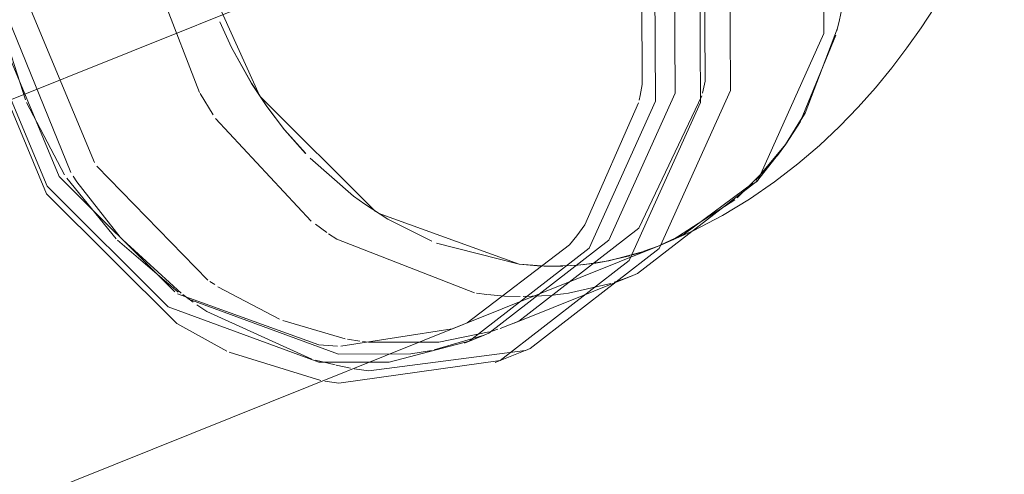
# Model space of a CAD drawing. Header units: millimetres. Extents: x -121 to 34184, y -147 to 33428.
# Tile 157 of 256: x 26688 to 26831, y 3165 to 3231. Entities that reach past the tile are written whole.
import ezdxf

# ---------------------------------------------------------------- set-up
doc = ezdxf.new("R2010")
doc.units = ezdxf.units.MM
doc.linetypes.add('ADSK_Осевая', pattern=[700, 500, -100, 0, -100])
doc.layers.add('P-PIPE-____-CNTR', color=3, linetype='ADSK_Осевая', lineweight=20)
doc.layers.add('P-PIPE-____-OTLN', color=3, linetype='Continuous', lineweight=20)

# ---------------------------------------------------------------- blocks, each defined once
blk = doc.blocks.new('ADSK_ППР_Отвод канализационный_Составной - Отвод раструбный-1631698-_3D_ копия 1 копия 1')
at = {"layer": 'P-PIPE-____-OTLN', "color": 9}
for p, q in [((47919.25, 3221.71), (47919.14, 3242.3)), ((47948.01, 3231.15), (47947.63, 3229.52)), ((47947.47, 3228.91), (47942.32, 3216.39)), ((47862.34, 3221.88), (47864.58, 3218.49)), ((47910.91, 3201.23), (47918.71, 3219.02)), ((47942.3, 3216.34), (47940.16, 3213.01)), ((47935.8, 3207.75), (47940.12, 3212.97)), ((47938.79, 3211.18), (47937.73, 3209.88)), ((47938.95, 3211.38), (47938.79, 3211.18)), ((47878.84, 3204.24), (47882.19, 3202.09)), ((47901.34, 3195.49), (47880.79, 3202.94)), ((47893.74, 3186.97), (47908.68, 3198.34)), ((47921.59, 3198.14), (47922.16, 3198.37)), ((47923.04, 3198.76), (47922.24, 3198.41)), ((47916.48, 3193.31), (47917.87, 3193.84)), ((47851.56, 3191.2), (47872.12, 3183.74)), ((47907.8, 3191.18), (47908.52, 3191.29)), ((47875.36, 3183.55), (47891.58, 3186.09)), ((47888.96, 3182.99), (47896.23, 3185.14)), ((47889.62, 3184.12), (47896.96, 3185.63)), ((47896.25, 3185.15), (47896.91, 3185.42)), ((47897.38, 3185.75), (47898.24, 3186.03)), ((47872.12, 3183.74), (47874.85, 3183.56)), ((47859.08, 3182.66), (47872.44, 3178.54)), ((47879.41, 3179.93), (47902.2, 3182.91)), ((47885.52, 3182.45), (47888.53, 3182.91)), ((47902.23, 3182.92), (47902.94, 3183.21)), ((47872.13, 3181.21), (47882.37, 3181.2)), ((47877.29, 3180.26), (47879.41, 3179.93))]:
    blk.add_line(p, q, dxfattribs=at)
at = {"layer": 'P-PIPE-____-OTLN', "color": 10}
for p, q in [((47847.33, 3239.9), (47854.74, 3220.56)), ((47830.04, 3232.94), (47839.45, 3210.33)), ((47825.74, 3230.85), (47829.38, 3219.46)), ((47854.84, 3220.39), (47856.75, 3217.28)), ((47829.52, 3219.11), (47835.09, 3208.56)), ((47857.09, 3216.77), (47871.03, 3201.78)), ((47839.79, 3209.81), (47855.98, 3193.18)), ((47937.32, 3209.4), (47933.1, 3205.19)), ((47835.42, 3208.06), (47842.6, 3199.18)), ((47932.77, 3204.9), (47923.71, 3199.07)), ((47882.19, 3202.09), (47888.58, 3198.86)), ((47871.63, 3201.32), (47873.28, 3200.14)), ((47842.79, 3198.99), (47851.65, 3191.4)), ((47843.57, 3199.06), (47852.07, 3191.27)), ((47919.51, 3197.38), (47921.58, 3198.14)), ((47921.35, 3198.04), (47920.75, 3197.81)), ((47919.63, 3197.41), (47914.39, 3196)), ((47917.87, 3196.86), (47919.04, 3197.22)), ((47920.61, 3197.76), (47919.92, 3197.51)), ((47905.13, 3195.22), (47901.34, 3195.49)), ((47904.96, 3195.23), (47907.64, 3195.23)), ((47909.58, 3195.33), (47905.13, 3195.22)), ((47908.03, 3195.25), (47908.86, 3195.29)), ((47909.4, 3195.33), (47912.48, 3195.67)), ((47914.39, 3196), (47910.52, 3195.42)), ((47856.26, 3192.99), (47856.96, 3192.52)), ((47857.44, 3192.2), (47866.39, 3187.5)), ((47908.52, 3191.29), (47914.68, 3192.71)), ((47915.18, 3192.87), (47916.48, 3193.31)), ((47852.33, 3191.07), (47853.81, 3189.98)), ((47895.13, 3191.28), (47896.63, 3191.08)), ((47896.69, 3191.08), (47899.2, 3190.86)), ((47899.2, 3190.86), (47901.48, 3190.78)), ((47901.92, 3190.78), (47905.9, 3190.96)), ((47906.32, 3191.01), (47906.92, 3191.07)), ((47906.92, 3191.07), (47907.8, 3191.18)), ((47853.07, 3190.44), (47875.02, 3182.37)), ((47866.89, 3187.3), (47875.98, 3184.64)), ((47876.33, 3184.58), (47878.1, 3184.29)), ((47878.48, 3184.24), (47879.39, 3184.12)), ((47879.39, 3184.12), (47889.62, 3184.12)), ((47875.02, 3182.37), (47885.52, 3182.45)), ((47871.64, 3181.51), (47874.53, 3180.8)), ((47874.67, 3180.77), (47876.73, 3180.35))]:
    blk.add_line(p, q, dxfattribs=at)
at = {"layer": 'P-PIPE-____-OTLN', "color": 22}
for p, q in [((47940.16, 3213.01), (47938.95, 3211.38)), ((47935.91, 3207.51), (47938.79, 3211.18)), ((47900.6, 3186.9), (47917.9, 3193.85)), ((47893.34, 3183.98), (47896.23, 3185.14)), ((47897.83, 3181.15), (47902.2, 3182.91)), ((47873.03, 3178.44), (47875.04, 3178.17))]:
    blk.add_line(p, q, dxfattribs=at)
for points in [[(47917.9, 3193.85, 0), (47918.58, 3194.13, 0), (47936.08, 3207.72, 0), (47945.72, 3229.14, 0), (47945.6, 3254.16, 0), (47935.73, 3277.82, 0), (47918.08, 3295.43, 0), (47896.13, 3303.51, 0)], [(47902.94, 3183.21, 0), (47921.74, 3197.81, 0), (47932.1, 3220.83, 0), (47931.97, 3247.72, 0), (47921.37, 3273.15, 0), (47902.4, 3292.08, 0), (47878.82, 3300.76, 0)], [(47875.04, 3178.17, 0), (47898.56, 3181.45, 0), (47917.37, 3196.05, 0), (47927.73, 3219.08, 0), (47927.6, 3245.96, 0), (47917, 3271.39, 0), (47898.03, 3290.32, 0), (47874.44, 3299, 0)], [(47896.91, 3185.42, 0), (47914.41, 3199.01, 0), (47924.05, 3220.43, 0), (47923.93, 3245.45, 0), (47914.06, 3269.11, 0), (47896.41, 3286.72, 0), (47874.46, 3294.8, 0)], [(47882.37, 3181.2, 0), (47894.03, 3184.26, 0), (47911.53, 3197.85, 0), (47921.17, 3219.27, 0), (47921.05, 3244.29, 0), (47911.18, 3267.95, 0), (47893.53, 3285.56, 0), (47871.58, 3293.64, 0)], [(47922.16, 3198.37, 0), (47926.7, 3200.38, 0), (47930.93, 3202.6, 0), (47934.87, 3204.98, 0), (47938.53, 3207.5, 0), (47941.92, 3210.12, 0), (47945.07, 3212.82, 0), (47947.99, 3215.59, 0), (47950.71, 3218.4, 0), (47953.25, 3221.24, 0), (47955.62, 3224.13, 0), (47957.83, 3227.04, 0), (47959.9, 3229.97, 0), (47961.85, 3232.93, 0), (47963.68, 3235.92, 0), (47965.4, 3238.92, 0), (47967.03, 3241.95, 0), (47968.56, 3244.99, 0), (47970, 3248.06, 0), (47971.35, 3251.16, 0), (47972.02, 3252.74, 0)], [(47948.47, 3233.5, 0), (47948.16, 3231.84, 0), (47948.01, 3231.15, 0)], [(47940.12, 3212.97, 0), (47942.98, 3217.54, 0), (47947.73, 3229.94, 0), (47948.01, 3231.17, 0)], [(47918.8, 3219.42, 0), (47918.94, 3220.09, 0), (47919.25, 3221.71, 0)], [(47908.68, 3198.34, 0), (47909.73, 3199.64, 0), (47910.91, 3201.23, 0)], [(47891.58, 3186.09, 0), (47893.02, 3186.66, 0), (47893.74, 3186.97, 0)]]:
    blk.add_polyline3d(points, dxfattribs=at)
at = {"layer": 'P-PIPE-____-OTLN', "color": 9}
for points in [[(47848.11, 3286.97, 0), (47833.98, 3275.21, 0), (47824.77, 3254.76, 0), (47824.89, 3230.87, 0), (47834.31, 3208.28, 0), (47851.17, 3191.46, 0)], [(47827.84, 3274.66, 0), (47821.75, 3258.09, 0), (47821.88, 3231.2, 0), (47832.48, 3205.78, 0), (47851.45, 3186.85, 0), (47858.71, 3182.83, 0)], [(47830.5, 3274.68, 0), (47822.55, 3255.58, 0), (47822.67, 3230.56, 0), (47832.54, 3206.9, 0), (47850.19, 3189.28, 0), (47872.13, 3181.21, 0)], [(47928.04, 3220.46, 0), (47928.42, 3222.19, 0), (47928.3, 3247.21, 0), (47925.88, 3255.94, 0)], [(47880.38, 3203.2, 0), (47863.52, 3220.02, 0), (47854.94, 3239.06, 0)], [(47898.57, 3186.14, 0), (47901.28, 3187.18, 0), (47918.78, 3200.77, 0), (47927.94, 3220.05, 0)], [(47921.98, 3198.3, 0), (47925.42, 3199.92, 0), (47935.37, 3207.3, 0)]]:
    blk.add_polyline3d(points, dxfattribs=at)
at = {"layer": 'P-PIPE-____-OTLN', "color": 10}
for points in [[(47824.99, 3242.86, 0), (47826.25, 3232.96, 0), (47835.99, 3208.87, 0)], [(47857.73, 3230.87, 0), (47859.43, 3227.11, 0), (47862.34, 3221.88, 0)], [(47864.58, 3218.49, 0), (47867.15, 3215.12, 0), (47870.21, 3211.66, 0)], [(47870.89, 3210.97, 0), (47877.18, 3205.44, 0), (47878.84, 3204.24, 0)], [(47836.32, 3208.36, 0), (47836.86, 3207.54, 0), (47843.21, 3199.45, 0)], [(47873.55, 3199.95, 0), (47874.74, 3199.16, 0), (47894.82, 3191.33, 0)], [(47889.27, 3198.57, 0), (47901.34, 3195.49, 0), (47904.55, 3195.24, 0)], [(47912.48, 3195.67, 0), (47913.81, 3195.89, 0), (47917.39, 3196.72, 0)], [(47854.37, 3189.59, 0), (47855.83, 3188.61, 0), (47871.11, 3181.66, 0)]]:
    blk.add_polyline3d(points, dxfattribs=at)

msp = doc.modelspace()

# ---------------------------------------------------------------- linework, layer by layer
at = {"layer": 'P-PIPE-____-CNTR', "color": 9}
msp.add_line((26760.24, 3249.17), (26416.41, 3110.95), dxfattribs=at)
msp.add_line((26760.24, 3249.17), (26416.41, 3110.95), dxfattribs=at)
at = {"layer": 'P-PIPE-____-OTLN', "color": 22}
for p, q in [((26807.18, 3231.17), (26806.9, 3229.94)), ((26806.9, 3229.94), (26802.15, 3217.55)), ((26802.14, 3217.54), (26799.29, 3212.97)), ((26551.59, 3106.02), (26780.76, 3198.14))]:
    msp.add_line(p, q, dxfattribs=at)
at = {"layer": 'P-PIPE-____-OTLN', "color": 9}
for p, q in [((26723.76, 3218.48), (26721.5, 3221.89)), ((26799.29, 3212.97), (26794.97, 3207.75)), ((26741.37, 3202.08), (26738.01, 3204.25))]:
    msp.add_line(p, q, dxfattribs=at)
at = {"layer": 'P-PIPE-____-OTLN', "color": 10}
for p, q in [((26747.75, 3198.86), (26741.38, 3202.08)), ((26760.5, 3195.49), (26748.44, 3198.58)), ((26780.76, 3198.15), (26778.72, 3197.39)), ((26778.25, 3197.24), (26777.03, 3196.86)), ((26763.78, 3195.25), (26760.5, 3195.49)), ((26766.87, 3195.24), (26764.2, 3195.24)), ((26768.07, 3195.3), (26767.26, 3195.25)), ((26771.66, 3195.67), (26768.61, 3195.33))]:
    msp.add_line(p, q, dxfattribs=at)
for points in [[(26721.5, 3221.9, 0), (26718.6, 3227.12, 0), (26716.9, 3230.87, 0)], [(26729.39, 3211.67, 0), (26726.32, 3215.12, 0), (26723.77, 3218.47, 0)], [(26738.01, 3204.25, 0), (26736.35, 3205.45, 0), (26730.06, 3210.97, 0)], [(26776.6, 3196.73, 0), (26772.98, 3195.89, 0), (26771.66, 3195.67, 0)]]:
    msp.add_polyline3d(points, dxfattribs=at)
at = {"layer": 'P-PIPE-____-OTLN', "color": 9}
msp.add_polyline3d([(26794.53, 3207.31, 0), (26784.59, 3199.92, 0), (26781.15, 3198.31, 0)], dxfattribs=at)

# ---------------------------------------------------------------- block references
msp.add_blockref('ADSK_ППР_Отвод канализационный_Составной - Отвод раструбный-1631698-_3D_ копия 1 копия 1', (-21140.83, 0), dxfattribs=at)

doc.saveas('drawing.dxf')
